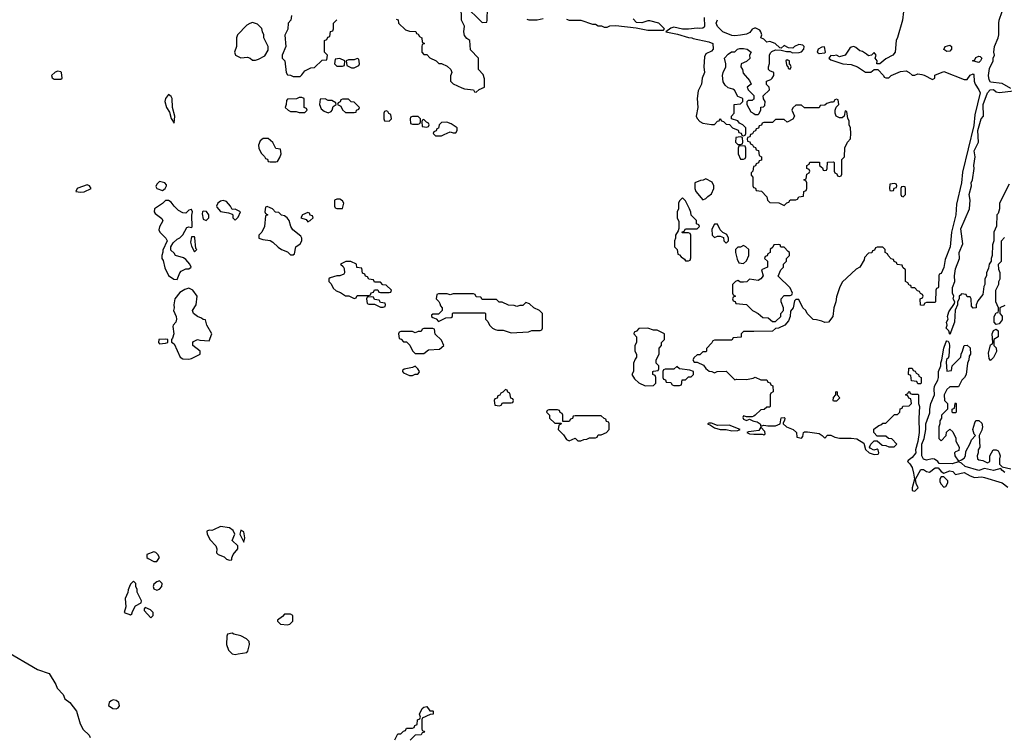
# Model space of a CAD drawing. Header units: inches. Extents: x 2701323 to 2964515, y 494916 to 722124.
# Tile 100 of 256: x 2714946 to 2721725, y 694758 to 699694. Entities that reach past the tile are written whole.
import ezdxf

# ---------------------------------------------------------------- set-up
doc = ezdxf.new("R2010")
doc.units = ezdxf.units.IN
doc.header["$MEASUREMENT"] = 0
doc.layers.add('C7619', color=7, linetype='Continuous')
doc.layers.add('C7629', color=7, linetype='Continuous')

msp = doc.modelspace()

# ---------------------------------------------------------------- linework, layer by layer
at = {"layer": 'C7619', "color": 2}
for points, elevation in [([(2717538, 699698), (2717552, 699692), (2717554, 699670), (2717603.6, 699623.6), (2717630, 699614), (2717672.7, 699612.7), (2717678, 699598), (2717690, 699594), (2717698, 699578), (2717714, 699570), (2717718, 699538), (2717734, 699530), (2717718, 699522), (2717714, 699510), (2717714, 699470), (2717730, 699454), (2717750, 699454), (2717770, 699432), (2717814, 699410), (2717832.7, 699392.7), (2717851.6, 699391.6), (2717890, 699374), (2717914, 699350), (2717922, 699330), (2717912.7, 699307.3), (2717912, 699270), (2717930, 699252), (2717990, 699224.7), (2718010, 699218), (2718071.6, 699211.6), (2718078, 699198), (2718090, 699194), (2718110, 699214), (2718146, 699230), (2718147.3, 699287.3), (2718136.4, 699316.4), (2718106, 699350), (2718106, 699430), (2718050, 699486), (2718046, 699550), (2718024, 699564), (2718010, 699586), (2718005.2, 699610), (2718008.4, 699648.4), (2717988, 699690), (2717986, 699790)], 6), ([(2718010, 699794), (2718130, 699674), (2718162, 699678), (2718166, 699690), (2718167.3, 699772.7)], 6), ([(2716818, 699722), (2716814, 699690), (2716794, 699670), (2716791.6, 699628.4), (2716772.7, 699587.3), (2716778, 699510), (2716754, 699450), (2716754, 699430), (2716772, 699410), (2716782, 699330), (2716790, 699314), (2716810, 699312), (2716830, 699302), (2716876.4, 699303.6), (2716890, 699314), (2716910, 699342), (2716950, 699362), (2716976.4, 699363.6), (2717030, 699414), (2717062, 699418), (2717066, 699450), (2717046, 699470), (2717046, 699550), (2717062, 699558), (2717067.3, 699572.7), (2717082, 699578), (2717087.3, 699612.7), (2717102, 699618), (2717106, 699630), (2717106, 699670), (2717130, 699694)], 6), ([(2718438, 699698), (2718452.7, 699692.7), (2718510, 699692), (2718550, 699702)], 6), ([(2718710, 699698), (2718730, 699691.3), (2718810, 699690.8), (2718890, 699662), (2718910, 699662), (2718930, 699652), (2718951.1, 699651.1), (2718970, 699642), (2718990, 699642), (2719009.1, 699650.9), (2719050, 699654.8), (2719190, 699638.8), (2719270, 699621), (2719378, 699622), (2719386, 699630), (2719346, 699670), (2719285.6, 699685.6), (2719270, 699686), (2719230, 699672.3), (2719193.6, 699673.6), (2719170, 699699)], 6), ([(2719658.8, 699710), (2719662, 699650), (2719658, 699642), (2719650, 699636), (2719630, 699632.3), (2719610, 699636), (2719550, 699628.7), (2719510, 699628.7), (2719450, 699642), (2719430, 699635.3), (2719394, 699610), (2719475.3, 699595.3), (2719550, 699571), (2719574, 699570), (2719583.6, 699563.6), (2719690, 699541), (2719718, 699530), (2719722, 699490), (2719710, 699478), (2719670, 699458), (2719662, 699438), (2719657.3, 699370), (2719660.7, 699330), (2719644.7, 699290), (2719641, 699250), (2719616.9, 699203.1), (2719611.3, 699150), (2719616, 699090), (2719604.7, 699030), (2719610, 699014), (2719630, 698992), (2719650, 698982), (2719710, 698971.3), (2719730, 698972), (2719750, 698994), (2719762, 698998), (2719770, 699014), (2719778, 698998), (2719792.7, 698992.7), (2719810, 698974), (2719832.7, 698972.7), (2719854, 698950), (2719892.7, 698932.7), (2719898, 698918), (2719912.7, 698912.7), (2719918, 698898), (2719930, 698894), (2719942, 698898), (2719946, 698910), (2719946, 698950), (2719926, 698970), (2719902, 698982), (2719890, 698998), (2719846, 699010), (2719846, 699030), (2719866, 699050), (2719866, 699110), (2719910, 699114), (2719926, 699130), (2719926, 699150), (2719890, 699166), (2719868.7, 699208.7), (2719856.4, 699216.4), (2719824.7, 699224.7), (2719803.1, 699243.1), (2719790, 699266), (2719785.2, 699310), (2719789.4, 699330.6), (2719808.7, 699370), (2719808.7, 699390), (2719798, 699430), (2719823.1, 699456.9), (2719847.3, 699472.7), (2719870, 699472), (2719889.1, 699490.9), (2719904.7, 699495.3), (2719930, 699496), (2719954, 699490), (2719982, 699470), (2719972, 699450), (2719972.7, 699427.3), (2719950, 699406), (2719914, 699390), (2719912, 699370), (2719922, 699350), (2719926.4, 699326.4), (2719970, 699274), (2719982, 699250), (2719954, 699230), (2719962, 699210), (2720000, 699172)], 6), ([(2720000, 699633.2), (2719990, 699628.7), (2719973.2, 699606.8), (2719950, 699593.2), (2719910, 699586.6), (2719870, 699582.7), (2719850, 699586), (2719788, 699610), (2719750, 699648), (2719742, 699670), (2719750, 699694)], 6), ([(2720000, 699147.3), (2719996.9, 699143.1), (2719990, 699138), (2719962, 699138), (2719952.7, 699127.3), (2719952, 699110), (2719979.8, 699059.8), (2720000, 699047.9)], 6), ([(2720000, 698922.7), (2719998, 698922), (2719992.7, 698907.3), (2719978, 698902), (2719972.7, 698887.3), (2719958, 698882), (2719954, 698870), (2719958, 698858), (2719972.7, 698852.7), (2719978, 698838), (2719992.7, 698832.7), (2719998, 698818), (2720000, 698817.3)], 6), ([(2720000, 698682.7), (2719998, 698682), (2719994, 698650), (2719982, 698638), (2719983.6, 698623.6), (2719994, 698610), (2719994, 698550), (2719998, 698538), (2720000, 698537.3)], 6), ([(2720000, 697902), (2719970, 697906), (2719951.6, 697888.4), (2719930, 697886), (2719910, 697886), (2719890, 697898), (2719874, 697890), (2719854, 697870), (2719854, 697810), (2719858, 697798), (2719874, 697790), (2719858, 697782), (2719854, 697770), (2719858, 697758), (2719872.7, 697752.7), (2719878, 697738), (2719950, 697732), (2719991.6, 697691.6), (2720000, 697687.2)], 6), ([(2720000, 697546.7), (2719930, 697546), (2719914, 697530), (2719912.7, 697507.3), (2719858, 697502), (2719850, 697486), (2719730, 697486), (2719718, 697482), (2719712.7, 697467.3), (2719674, 697430), (2719674, 697410), (2719670, 697406), (2719650, 697406), (2719630, 697386), (2719610, 697386), (2719590, 697366), (2719582, 697350), (2719590, 697334), (2719610, 697334), (2719654.8, 697314.8), (2719670, 697292), (2719692.7, 697272.7), (2719711.6, 697271.6), (2719730, 697262), (2719748.7, 697271.3), (2719810, 697272), (2719870, 697214), (2719882, 697218), (2719950, 697216), (2719996.4, 697223.6), (2720000, 697225.8)], 6), ([(2720000, 696963.1), (2719990, 696958), (2719950, 696958), (2719930, 696966), (2719926, 696954), (2719930, 696942), (2719950, 696934), (2719970, 696942), (2719994, 696930), (2720000, 696928.8)], 6), ([(2720000, 696859.7), (2719964.5, 696855.5), (2719952, 696850), (2719970, 696841), (2720000, 696840)], 6), ([(2714842, 695350), (2715070, 695218), (2715150, 695191.3), (2715195.3, 695115.3), (2715204.7, 695090), (2715245.4, 695045.4), (2715256.9, 695016.9), (2715291.3, 694990), (2715338, 694930), (2715362.5, 694842.5), (2715384.5, 694804.5), (2715425.4, 694765.4), (2715431.3, 694750)], 2), ([(2717530, 694734), (2717550, 694774), (2717570, 694774), (2717590, 694794), (2717602, 694798), (2717610, 694814), (2717650, 694814), (2717662, 694818), (2717667.3, 694832.7), (2717682, 694838), (2717686, 694870), (2717702, 694878), (2717706, 694890), (2717698, 694910), (2717718, 694950), (2717730, 694958), (2717750, 694962), (2717770, 694934), (2717790, 694934), (2717794, 694930), (2717794, 694910), (2717772.7, 694907.3), (2717718, 694882), (2717714, 694870), (2717714, 694810), (2717718, 694798), (2717730, 694794), (2717732.7, 694787.3), (2717718, 694782), (2717711.6, 694768.4), (2717670, 694766), (2717634, 694730)], 2)]:
    msp.add_lwpolyline(points, dxfattribs=dict(at, elevation=elevation))
at = {"layer": 'C7619', "color": 2, "elevation": 6}
for points in [[(2716550, 699674), (2716530, 699668.7), (2716510, 699655.3), (2716446, 699590), (2716438, 699570), (2716438, 699510), (2716424.7, 699470), (2716432, 699450), (2716470, 699431), (2716515.3, 699435.3), (2716534, 699430), (2716550, 699414), (2716570, 699414), (2716590, 699422), (2716634.6, 699445.4), (2716656.4, 699483.6), (2716658, 699510), (2716628.4, 699568.4), (2716628, 699590), (2716618, 699610), (2716614, 699634), (2716583.1, 699663.1)], [(2717150, 699426), (2717118, 699422), (2717114, 699390), (2717130, 699374), (2717170, 699374), (2717182, 699378), (2717186, 699410)], [(2717270, 699426), (2717250, 699418), (2717210, 699418), (2717194, 699410), (2717198, 699378), (2717230, 699362), (2717250, 699362), (2717282, 699378), (2717286, 699390), (2717282, 699422)], [(2715210, 699339), (2715190, 699333.2), (2715164.7, 699310), (2715170, 699294), (2715183.6, 699283.6), (2715230, 699284.7), (2715238, 699290), (2715235.3, 699330), (2715230, 699335.3)], [(2715970, 699178), (2715951.3, 699150), (2715944.7, 699130), (2715958, 699090), (2715978, 699058), (2715990, 699014), (2716010, 698982), (2716015.1, 699030), (2715998, 699090), (2715995.6, 699150), (2715990, 699164)], [(2716890, 699158), (2716870, 699158), (2716852, 699148), (2716790, 699146), (2716783.6, 699136.4), (2716782, 699110), (2716774, 699090), (2716794, 699070), (2716810, 699062), (2716850, 699062), (2716870, 699054), (2716910, 699054), (2716926, 699070), (2716922, 699082), (2716906, 699090), (2716906, 699150)], [(2717050, 699148), (2717014, 699146), (2717011.3, 699110), (2717021, 699081), (2717043.6, 699063.6), (2717070, 699052), (2717090, 699062), (2717098, 699070), (2717104, 699096), (2717126, 699110), (2717122, 699122), (2717096.4, 699136.4), (2717070, 699138)], [(2717210, 699146), (2717170, 699146), (2717158, 699142), (2717152.7, 699127.3), (2717138, 699122), (2717134, 699110), (2717158, 699098), (2717170, 699074), (2717190, 699054), (2717250, 699054), (2717262, 699058), (2717266, 699070), (2717282, 699078), (2717286, 699090), (2717250, 699126), (2717228.4, 699128.4)], [(2717470, 699066), (2717458, 699062), (2717454, 699050), (2717454, 699010), (2717458, 698998), (2717490, 698994), (2717506, 699010), (2717502, 699042), (2717487.3, 699047.3), (2717482, 699062)], [(2717690, 699026), (2717650, 699026), (2717638, 699022), (2717634, 699010), (2717638, 698978), (2717650, 698974), (2717690, 698974), (2717702, 698978), (2717706, 698990), (2717706, 699010)], [(2717730, 699006), (2717718, 699002), (2717714, 698990), (2717718, 698958), (2717750, 698954), (2717762, 698958), (2717766, 698970), (2717762, 698982), (2717747.3, 698987.3)], [(2717887.3, 698987.3), (2717850, 698986), (2717834, 698970), (2717830, 698946), (2717818, 698942), (2717812.7, 698927.3), (2717798, 698922), (2717794, 698910), (2717810, 698894), (2717850, 698894), (2717870, 698902), (2717910, 698922), (2717930, 698914), (2717950, 698914), (2717958, 698930), (2717958, 698950), (2717916.4, 698976.4)], [(2716656.4, 698876.4), (2716623.6, 698876.4), (2716601, 698859), (2716591.3, 698830), (2716592, 698810), (2716610, 698774), (2716632.7, 698752.7), (2716638, 698738), (2716652.7, 698732.7), (2716658, 698718), (2716670, 698714), (2716710, 698714), (2716722, 698718), (2716736.4, 698743.6), (2716746, 698770), (2716742, 698802), (2716710, 698806), (2716688.4, 698848.4)], [(2719910, 698886), (2719878, 698882), (2719874, 698850), (2719890, 698834), (2719910, 698834), (2719922, 698838), (2719926, 698850), (2719922, 698882)], [(2719910, 698826), (2719898, 698822), (2719894, 698810), (2719894, 698770), (2719910, 698734), (2719930, 698734), (2719942, 698738), (2719946, 698750), (2719946, 698810), (2719942, 698822)], [(2715910, 698579), (2715890, 698562), (2715884.5, 698544.5), (2715891.1, 698531.1), (2715930, 698518), (2715948, 698530), (2715958, 698550), (2715956.4, 698556.4), (2715946, 698570)], [(2719670, 698598), (2719652, 698588), (2719632.7, 698587.3), (2719594, 698570), (2719594, 698530), (2719602, 698510), (2719650, 698454), (2719670, 698462), (2719683.1, 698476.9), (2719710, 698494), (2719726, 698530), (2719726, 698550), (2719714.6, 698574.6)], [(2715410, 698556), (2715347.5, 698532.5), (2715342, 698530), (2715334, 698510), (2715364.9, 698504.9), (2715390, 698507.7), (2715438, 698530), (2715428, 698550)], [(2715970, 698448), (2715950, 698448), (2715930, 698428), (2715874, 698390), (2715872, 698370), (2715879.6, 698359.6), (2715925.4, 698325.4), (2715930.9, 698309.1), (2715910, 698266), (2715905.4, 698245.4), (2715912, 698230), (2715952, 698190), (2715962, 698170), (2715932.7, 698107.3), (2715932.7, 698092.7), (2715924.7, 698070), (2715926, 698050), (2715934.8, 698034.8), (2715945.4, 697985.4), (2715971.6, 697931.6), (2716007.1, 697907.1), (2716030, 697904.7), (2716048.7, 697950), (2716058, 697962), (2716090, 697978), (2716110, 697978), (2716128, 697990), (2716118, 698010), (2716090, 698042), (2716073.2, 698053.2), (2716018, 698070), (2716010, 698086), (2715987.3, 698107.3), (2715986, 698130), (2716002, 698158), (2716030, 698182), (2716050, 698192), (2716070, 698212), (2716096.4, 698263.6), (2716110, 698266), (2716130, 698262), (2716133.2, 698266.8), (2716131.7, 698348.3), (2716135.3, 698370), (2716130, 698386), (2716126, 698386), (2716110, 698382), (2716090, 698362), (2716070, 698364), (2716039.3, 698379.3), (2716009.3, 698409.3), (2715990, 698438)], [(2716348.4, 698448.4), (2716330, 698444), (2716311.3, 698430), (2716301, 698410), (2716302.8, 698402.8), (2716330, 698372), (2716383.6, 698363.6), (2716410, 698354), (2716414, 698350), (2716414, 698330), (2716430, 698314), (2716450, 698334), (2716466, 698370), (2716430, 698388), (2716410, 698386), (2716398, 698410), (2716370, 698442)], [(2717150, 698458), (2717130, 698458), (2717114, 698450), (2717114, 698410), (2717118, 698398), (2717130, 698394), (2717170, 698394), (2717178, 698430), (2717170, 698446)], [(2719510, 698466), (2719490, 698446), (2719482, 698430), (2719482, 698390), (2719474, 698370), (2719474, 698330), (2719483.6, 698303.6), (2719483.6, 698256.4), (2719479.6, 698240.4), (2719462, 698210), (2719462, 698190), (2719454, 698170), (2719454, 698130), (2719474, 698110), (2719478, 698078), (2719490, 698074), (2719499.6, 698059.6), (2719523.6, 698043.6), (2719530, 698034), (2719550, 698034), (2719562, 698038), (2719567.3, 698052.7), (2719566, 698210), (2719562, 698222), (2719550, 698226), (2719510, 698226), (2719506, 698230), (2719522, 698238), (2719530, 698254), (2719610, 698254), (2719626, 698270), (2719622, 698282), (2719607.3, 698287.3), (2719606, 698310), (2719568.4, 698348.4), (2719567.3, 698367.3), (2719558, 698390), (2719530, 698446)], [(2716210, 698374), (2716204.7, 698370), (2716202.5, 698357.5), (2716210, 698321), (2716230, 698311.3), (2716248.7, 698330), (2716248.7, 698350), (2716232.1, 698372.1)], [(2716650, 698406), (2716638, 698402), (2716634, 698370), (2716638, 698358), (2716654, 698350), (2716638, 698342), (2716631.6, 698268.4), (2716614, 698230), (2716594, 698210), (2716594, 698190), (2716619.6, 698179.6), (2716670, 698172), (2716690, 698162), (2716726.8, 698126.8), (2716750, 698111.3), (2716790, 698094), (2716810, 698074), (2716830, 698074), (2716838, 698082), (2716848.7, 698130), (2716878, 698150), (2716888.7, 698170), (2716888.7, 698190), (2716883.1, 698203.1), (2716826.2, 698246.2), (2716812.7, 698270), (2716802, 698310), (2716788, 698330), (2716770, 698342), (2716748.4, 698348.4), (2716730, 698366), (2716707.3, 698367.3), (2716686, 698390), (2716670, 698398)], [(2716930, 698366), (2716894, 698350), (2716882, 698330), (2716918, 698318), (2716930, 698302), (2716946, 698310), (2716966, 698330), (2716962, 698342), (2716947.3, 698347.3), (2716942, 698362)], [(2719750, 698286), (2719730, 698286), (2719712, 698250), (2719714, 698210), (2719730, 698194), (2719750, 698202), (2719770, 698202), (2719792.7, 698192.7), (2719794, 698170), (2719810, 698154), (2719826, 698170), (2719826, 698190), (2719815.3, 698215.3), (2719787.3, 698227.3), (2719770, 698246)], [(2716150, 698198), (2716130, 698198), (2716122, 698162), (2716130, 698134), (2716150, 698094), (2716166, 698110), (2716158, 698118), (2716151.6, 698191.6)], [(2719930, 698138), (2719910, 698126), (2719890, 698126), (2719874, 698110), (2719874, 698090), (2719885.4, 698045.4), (2719898, 698018), (2719930, 698014), (2719950, 698034), (2719966, 698070), (2719966, 698110), (2719946, 698130)], [(2717227.3, 698027.3), (2717192.7, 698027.3), (2717154, 698010), (2717172.7, 697992.7), (2717179.6, 697979.6), (2717182, 697950), (2717178, 697942), (2717151.1, 697928.9), (2717130, 697928.7), (2717084.7, 697915.3), (2717074, 697910), (2717074, 697890), (2717090, 697874), (2717105.4, 697845.4), (2717126, 697826), (2717155.3, 697815.3), (2717190, 697792), (2717211.6, 697791.6), (2717250, 697774), (2717262, 697778), (2717270, 697794), (2717350, 697794), (2717362, 697798), (2717367.3, 697812.7), (2717382, 697818), (2717390, 697834), (2717412.7, 697832.7), (2717418, 697818), (2717430, 697814), (2717490, 697814), (2717502, 697818), (2717506, 697830), (2717470, 697866), (2717447.3, 697867.3), (2717430, 697886), (2717390, 697886), (2717382, 697902), (2717350, 697906), (2717342, 697922), (2717327.3, 697927.3), (2717322, 697942), (2717307.3, 697947.3), (2717302, 697982), (2717267.3, 697987.3), (2717266, 698010)], [(2716110, 697844), (2716083.5, 697836.5), (2716050, 697814), (2716014, 697770), (2716006.8, 697730), (2716010.7, 697709.3), (2716004.7, 697690), (2716024.7, 697650), (2716026, 697630), (2716021, 697610), (2716002.8, 697590), (2716000.5, 697579.5), (2716007.3, 697530), (2715999.1, 697500.9), (2715991.3, 697490), (2715992, 697472), (2716010, 697462), (2716052, 697370), (2716070, 697358), (2716110, 697356), (2716130, 697361), (2716188, 697390), (2716188, 697410), (2716138, 697450), (2716138, 697470), (2716143.1, 697476.9), (2716170, 697491), (2716186, 697486), (2716250, 697482), (2716268.7, 697530), (2716234, 697590), (2716226, 697626), (2716210, 697628), (2716199, 697639), (2716170, 697649.2), (2716142, 697670), (2716135.3, 697690), (2716162, 697730), (2716169, 697790), (2716139, 697830)], [(2717370, 697786), (2717338, 697782), (2717334, 697770), (2717338, 697738), (2717350, 697734), (2717390, 697734), (2717430, 697714), (2717450, 697714), (2717462, 697718), (2717466, 697730), (2717462, 697742), (2717430, 697746), (2717422, 697762), (2717390, 697766), (2717382, 697782)], [(2718070, 697806), (2717930, 697806), (2717910, 697798), (2717890, 697806), (2717830, 697806), (2717818, 697802), (2717814, 697770), (2717832.7, 697752.7), (2717839.6, 697739.6), (2717843.6, 697723.6), (2717854, 697710), (2717854, 697690), (2717830, 697666), (2717790, 697666), (2717782, 697658), (2717782, 697650), (2717790, 697642), (2717812.7, 697632.7), (2717830, 697614), (2717880.4, 697639.6), (2717916.4, 697643.6), (2717926, 697650), (2717926, 697670), (2717930, 697674), (2718150, 697674), (2718154, 697670), (2718154, 697630), (2718170, 697614), (2718182, 697590), (2718202, 697570), (2718219.8, 697559.8), (2718235.3, 697555.3), (2718274.8, 697554.8), (2718330, 697538), (2718450, 697544.7), (2718472.7, 697552.7), (2718530, 697554), (2718542, 697558), (2718546, 697570), (2718546, 697670), (2718526, 697690), (2718486, 697710), (2718456.4, 697736.4), (2718430, 697746), (2718410, 697726), (2718390, 697726), (2718370, 697718), (2718350, 697726), (2718312.7, 697727.3), (2718267.3, 697747.3), (2718248.4, 697748.4), (2718230, 697766), (2718130, 697766), (2718122, 697782), (2718090, 697786), (2718082, 697802)], [(2717790, 697566), (2717730, 697566), (2717718, 697562), (2717710, 697546), (2717690, 697546), (2717670, 697538), (2717650, 697546), (2717570, 697546), (2717558, 697542), (2717554, 697530), (2717558, 697498), (2717572.7, 697492.7), (2717590, 697474), (2717610, 697474), (2717631.6, 697451.6), (2717650, 697414), (2717670, 697394), (2717730, 697394), (2717760.4, 697419.6), (2717836.4, 697423.6), (2717866, 697450), (2717850, 697486), (2717807.3, 697527.3), (2717802, 697562)], [(2719270, 697568), (2719210, 697566), (2719192.7, 697547.3), (2719178, 697542), (2719174, 697530), (2719194, 697510), (2719194, 697470), (2719182, 697450), (2719182, 697410), (2719192, 697390), (2719194, 697370), (2719183.6, 697356.4), (2719172.7, 697327.3), (2719172, 697270), (2719162, 697250), (2719179.6, 697219.6), (2719210, 697192), (2719252.7, 697172.7), (2719310, 697174), (2719326, 697190), (2719326, 697230), (2719322, 697242), (2719306, 697250), (2719306, 697270), (2719310, 697274), (2719342, 697278), (2719346, 697290), (2719346, 697310), (2719328.4, 697328.4), (2719328, 697350), (2719348, 697390), (2719348.4, 697431.6), (2719366, 697450), (2719366, 697470), (2719386, 697490), (2719386, 697530), (2719334.6, 697554.6), (2719310, 697555.3)], [(2715950, 697494), (2715904.7, 697490), (2715902, 697470), (2715910, 697462), (2715950, 697464.7), (2715966, 697470), (2715966, 697490)], [(2717670, 697308), (2717650, 697298), (2717592.7, 697287.3), (2717582, 697278), (2717582, 697270), (2717590, 697262), (2717630, 697242), (2717650, 697242), (2717670, 697252), (2717687.3, 697252.7), (2717696.4, 697263.6), (2717698, 697270), (2717688, 697290)], [(2719470, 697306), (2719450, 697286), (2719390, 697286), (2719378, 697282), (2719374, 697270), (2719374, 697230), (2719378, 697218), (2719392.7, 697212.7), (2719398, 697198), (2719430, 697194), (2719438, 697178), (2719450, 697174), (2719490, 697174), (2719502, 697178), (2719507.3, 697212.7), (2719530, 697214), (2719550, 697234), (2719570, 697234), (2719586, 697250), (2719586, 697270), (2719560.4, 697280.4), (2719488.4, 697288.4)], [(2718290, 697146), (2718272.7, 697127.3), (2718258, 697122), (2718252.7, 697107.3), (2718238, 697102), (2718232.7, 697087.3), (2718218, 697082), (2718214, 697070), (2718218, 697038), (2718250, 697034), (2718262, 697038), (2718270, 697054), (2718330, 697054), (2718342, 697058), (2718346, 697070), (2718342, 697082), (2718327.3, 697087.3), (2718322, 697122), (2718307.3, 697127.3), (2718302, 697142)], [(2718650, 697006), (2718590, 697006), (2718578, 697002), (2718574, 696990), (2718594, 696970), (2718594, 696950), (2718630, 696914), (2718674, 696914), (2718672.7, 696907.3), (2718658, 696902), (2718654, 696870), (2718690, 696834), (2718710, 696802), (2718730, 696794), (2718771.3, 696811.3), (2718790, 696794), (2718810, 696792), (2718830, 696802), (2718850, 696804.7), (2718870, 696814), (2718910, 696814), (2718922, 696818), (2718930, 696834), (2718950, 696834), (2718986, 696850), (2719006, 696870), (2719006, 696910), (2719002, 696922), (2718987.3, 696927.3), (2718982, 696942), (2718970, 696946), (2718950, 696966), (2718770, 696966), (2718758, 696962), (2718752.7, 696947.3), (2718738, 696942), (2718730, 696926), (2718686, 696926), (2718686, 696970), (2718682, 696982), (2718667.3, 696987.3), (2718662, 697002)], [(2719710, 696915.3), (2719690, 696915.3), (2719682, 696910), (2719702, 696902), (2719730, 696882), (2719770, 696872), (2719810, 696872), (2719850, 696862.8), (2719890, 696864.7), (2719906, 696870), (2719830, 696902), (2719750, 696899)], [(2716330, 696202), (2716281, 696179), (2716270, 696175.3), (2716250, 696178), (2716234, 696170), (2716238, 696150), (2716258.8, 696110), (2716296, 696070), (2716304.7, 696050), (2716302, 696022), (2716314, 696010), (2716353.7, 695993.7), (2716370, 695978), (2716390, 695972), (2716406, 695974), (2716406, 695986), (2716415.3, 696010), (2716448.7, 696050), (2716448.7, 696070), (2716410, 696106), (2716428.7, 696150), (2716415.1, 696175.1), (2716390, 696194)], [(2716470, 696178), (2716462, 696150), (2716490, 696094), (2716495.5, 696124.5), (2716490, 696166)], [(2715870, 696028.7), (2715822, 696010), (2715822, 695990), (2715830, 695982), (2715870, 695962), (2715890, 695962), (2715908, 695990), (2715898, 696010), (2715883.1, 696023.1)], [(2715730, 695826), (2715710, 695806), (2715702, 695790), (2715692.7, 695767.3), (2715691.6, 695748.4), (2715672.7, 695707.3), (2715678, 695650), (2715664.7, 695610), (2715710, 695594), (2715718, 695602), (2715722, 695618), (2715744.7, 695655.3), (2715782, 695678), (2715786, 695690), (2715755.3, 695750), (2715755.3, 695770), (2715746, 695790), (2715746, 695810)], [(2715910, 695828), (2715890, 695822), (2715870, 695806), (2715866, 695790), (2715870, 695774), (2715890, 695764.7), (2715910, 695771.3), (2715924, 695790), (2715928, 695810)], [(2715810, 695646), (2715803.6, 695636.4), (2715803.6, 695623.6), (2715850, 695574), (2715866, 695590), (2715866, 695610), (2715846, 695630)], [(2716810, 695598), (2716770, 695598), (2716756.9, 695583.1), (2716722, 695558), (2716722, 695550), (2716742, 695530), (2716790, 695526), (2716806, 695530), (2716826, 695550), (2716826, 695590)], [(2716410, 695468), (2716378, 695462), (2716372.7, 695447.3), (2716371.3, 695390), (2716384.7, 695350), (2716410, 695326), (2716430, 695321), (2716450, 695326), (2716510, 695334), (2716516.4, 695343.6), (2716528, 695390), (2716526, 695410), (2716508.4, 695428.4), (2716470, 695448.7), (2716421.2, 695461.2)], [(2715590, 695008.7), (2715576.9, 695003.1), (2715562, 694990), (2715558, 694970), (2715588.1, 694948.1), (2715610, 694946.8), (2715625.2, 694954.8), (2715632.5, 694967.5), (2715628.7, 694990), (2715610, 695004)]]:
    msp.add_lwpolyline(points, close=True, dxfattribs=at)
at = {"layer": 'C7629', "color": 2, "elevation": 6}
for points in [[(2721770, 699219), (2721710, 699254), (2721630, 699263.7), (2721620.4, 699280.4), (2721615.4, 699310), (2721622.7, 699357.3), (2721649.5, 699410), (2721649.6, 699430), (2721657.6, 699450), (2721653.6, 699470), (2721658, 699510), (2721683.6, 699570), (2721687.8, 699590), (2721687.4, 699670), (2721689.8, 699690.2), (2721709.7, 699750), (2721725.3, 699934.7), (2721739.9, 700000)], [(2721030.8, 699750), (2721024.7, 699690), (2720991, 699571), (2720980.7, 699550), (2720974.8, 699470), (2720958, 699450), (2720910, 699425.2), (2720868.9, 699388.9), (2720848.7, 699390), (2720849, 699410), (2720837.2, 699430), (2720842, 699450), (2720830, 699468), (2720811.1, 699448.9), (2720790, 699444), (2720777.5, 699457.5), (2720750, 699474), (2720730, 699479), (2720703.1, 699503.1), (2720690, 699508.7), (2720670, 699504), (2720662.5, 699497.5), (2720630, 699448.7), (2720590, 699439), (2720570, 699448.7), (2720550, 699444), (2720530, 699448), (2720518, 699430), (2720530, 699418), (2720614, 699390), (2720670, 699384.7), (2720714, 699370), (2720770, 699332), (2720807.3, 699332.7), (2720828.9, 699351.1), (2720854, 699350), (2720894, 699310), (2720898, 699298), (2720910, 699294), (2720930, 699294), (2720946, 699310), (2721010, 699336), (2721050, 699342), (2721071.3, 699331.3), (2721090, 699312), (2721110, 699312), (2721130, 699322), (2721156.9, 699316.9), (2721172.7, 699312.7), (2721230, 699282), (2721246, 699290), (2721248, 699312), (2721310, 699336.3), (2721450, 699281), (2721470, 699282), (2721490, 699311.3), (2721510, 699322), (2721514.8, 699314.8), (2721518, 699270), (2721524.7, 699250), (2721550.9, 699210.9), (2721558.8, 699190), (2721522, 699038), (2721515.2, 698964.8), (2721437.5, 698642.5), (2721430.4, 698569.6), (2721397.3, 698422.7), (2721392.7, 698350), (2721361, 698230), (2721352.7, 698130), (2721318, 698042), (2721310, 697986), (2721290, 697946), (2721278, 697942), (2721274, 697930), (2721272.7, 697852.7), (2721270, 697846), (2721258, 697842), (2721254, 697830), (2721252, 697750), (2721250, 697746), (2721190, 697746), (2721178, 697742), (2721170, 697726), (2721147.3, 697727.3), (2721146, 697770), (2721162, 697778), (2721166, 697790), (2721162, 697802), (2721147.3, 697807.3), (2721142, 697822), (2721127.3, 697827.3), (2721110, 697846), (2721087.3, 697847.3), (2721082, 697862), (2721070, 697866), (2721062, 697882), (2721046, 697890), (2721046, 697970), (2721027.3, 697987.3), (2721022, 698002), (2720987.3, 698007.3), (2720982, 698022), (2720967.3, 698027.3), (2720962, 698042), (2720947.3, 698047.3), (2720926, 698070), (2720922, 698082), (2720906, 698090), (2720906, 698110), (2720890, 698126), (2720850, 698126), (2720838, 698122), (2720832.7, 698107.3), (2720818, 698102), (2720812.7, 698087.3), (2720790, 698086), (2720763.6, 698056.4), (2720759.6, 698040.4), (2720731.1, 697988.9), (2720705.4, 697974.6), (2720610, 697886), (2720590, 697846), (2720570, 697786), (2720564.7, 697750), (2720552, 697710), (2720544.7, 697650), (2720514, 697610), (2720490, 697608), (2720470, 697618), (2720432.7, 697627.3), (2720410, 697628), (2720368, 697670), (2720358, 697690), (2720338, 697710), (2720310, 697766), (2720290, 697766), (2720282, 697758), (2720272, 697710), (2720252.7, 697687.3), (2720252, 697650), (2720239.6, 697620.4), (2720214, 697590), (2720170, 697568), (2720150, 697566), (2720130, 697548), (2720000, 697546.7)], [(2720000, 699047.9), (2720010, 699042), (2720030, 699042), (2720035.3, 699044.7), (2720048, 699070), (2720048.9, 699091.1), (2720067.3, 699092.7), (2720076.4, 699103.6), (2720078, 699130), (2720068.4, 699148.4), (2720066, 699170), (2720108, 699210), (2720106, 699230), (2720088.4, 699248.4), (2720088, 699270), (2720118, 699282), (2720128, 699290), (2720138, 699310), (2720138, 699330), (2720110, 699342), (2720102, 699350), (2720102, 699370), (2720108.4, 699391.6), (2720108.7, 699450), (2720114.6, 699465.4), (2720124.7, 699475.3), (2720150, 699486), (2720190, 699484.7), (2720226, 699474), (2720250, 699474), (2720266, 699466), (2720312.9, 699467.1), (2720328.4, 699471.6), (2720346, 699490), (2720348, 699510), (2720339, 699519), (2720310, 699524), (2720282, 699510), (2720270, 699498), (2720240.4, 699500.4), (2720210, 699515.3), (2720190, 699498), (2720180.4, 699500.4), (2720148, 699530), (2720110, 699544), (2720090, 699539), (2720070, 699559), (2720050, 699568.7), (2720055.3, 699590), (2720049, 699610), (2720041.2, 699621.2), (2720014.6, 699634.6), (2720004.7, 699635.3), (2720000, 699633.2)], [(2721758, 698562), (2721692, 698430), (2721692, 698390), (2721682, 698358), (2721674, 698350), (2721672.7, 698272.7), (2721654, 698230), (2721654, 698170), (2721643.6, 698143.6), (2721642, 698070), (2721634, 698050), (2721634, 698030), (2721622, 698010), (2721616.9, 697983.1), (2721602, 697950), (2721602, 697930), (2721592, 697910), (2721592, 697870), (2721584.7, 697855.3), (2721578, 697802), (2721543.6, 697756.4), (2721532, 697730), (2721532, 697710), (2721510, 697706), (2721500.4, 697720.4), (2721498, 697770), (2721490, 697786), (2721470, 697786), (2721462, 697802), (2721430, 697806), (2721424.7, 697795.3), (2721414, 697790), (2721414, 697770), (2721402, 697750), (2721402, 697730), (2721387.5, 697692.5), (2721382, 697610), (2721350, 697526), (2721344, 697550), (2721326, 697570), (2721332.7, 697590), (2721328.3, 697610), (2721338.4, 697630), (2721334, 697650), (2721342.7, 697682.7), (2721382, 697738), (2721384, 697750), (2721374, 697770), (2721377.2, 697790), (2721369.7, 697809.7), (2721369.7, 697850), (2721384.2, 697890), (2721382, 697930), (2721390, 697978), (2721417, 698050), (2721414.5, 698090), (2721439.5, 698150), (2721426.1, 698253.9), (2721486.6, 698390), (2721489.6, 698450), (2721483.6, 698490), (2721499.6, 698550), (2721497.6, 698570), (2721506, 698590), (2721517.6, 698670), (2721515.1, 698690), (2721524.2, 698750), (2721518.3, 698790), (2721546.6, 698850), (2721542.9, 698930), (2721567, 699010), (2721582.9, 699030), (2721580.7, 699110), (2721609.4, 699190.6), (2721628, 699210), (2721650, 699214), (2721670, 699196), (2721690, 699191.3), (2721790, 699202.8)], [(2720000, 699172), (2720002, 699170), (2720002, 699150), (2720000, 699147.3)], [(2720000, 698537.3), (2720012.7, 698532.7), (2720018, 698518), (2720052.7, 698512.7), (2720090, 698474), (2720094, 698450), (2720110, 698434), (2720172, 698432), (2720210, 698414), (2720227.3, 698432.7), (2720242, 698438), (2720250, 698454), (2720290, 698454), (2720302, 698458), (2720310, 698474), (2720342, 698478), (2720346, 698510), (2720362, 698518), (2720366, 698530), (2720366, 698570), (2720362, 698582), (2720346, 698590), (2720362, 698598), (2720366, 698630), (2720382, 698638), (2720386, 698650), (2720382, 698662), (2720366, 698670), (2720366, 698690), (2720382, 698698), (2720387.3, 698712.7), (2720452.7, 698712.7), (2720454, 698690), (2720472.7, 698672.7), (2720478, 698658), (2720490, 698654), (2720502, 698658), (2720506, 698670), (2720507.3, 698712.7), (2720550, 698714), (2720554, 698710), (2720554, 698650), (2720558, 698638), (2720572.7, 698632.7), (2720578, 698618), (2720590, 698614), (2720602, 698618), (2720606, 698630), (2720606, 698730), (2720626, 698750), (2720628.4, 698811.6), (2720646, 698850), (2720667.3, 698872.7), (2720668, 698910), (2720666, 698950), (2720658, 698970), (2720656.4, 698996.4), (2720647.3, 699012.7), (2720642, 699062), (2720630, 699066), (2720622, 699030), (2720610, 699018), (2720590, 699018), (2720568.7, 699030), (2720562, 699050), (2720562, 699070), (2720568, 699092), (2720586, 699110), (2720582, 699142), (2720570, 699146), (2720558, 699142), (2720550, 699126), (2720530, 699126), (2720503.6, 699116.4), (2720490, 699106), (2720458, 699102), (2720450, 699086), (2720350, 699086), (2720330, 699106), (2720290, 699106), (2720270, 699086), (2720262, 699070), (2720282, 699030), (2720270, 699008), (2720230, 698988), (2720210, 699006), (2720150, 699006), (2720130, 698986), (2720070, 698986), (2720058, 698982), (2720052.7, 698967.3), (2720038, 698962), (2720032.7, 698947.3), (2720018, 698942), (2720012.7, 698927.3), (2720000, 698922.7)], [(2720000, 698817.3), (2720012.7, 698812.7), (2720018, 698798), (2720032.7, 698792.7), (2720038, 698758), (2720054, 698750), (2720052.7, 698727.3), (2720038, 698722), (2720032.7, 698707.3), (2720018, 698702), (2720012.7, 698687.3), (2720000, 698682.7)], [(2721730, 697726), (2721694, 697710), (2721694, 697670), (2721711.1, 697651.1), (2721710, 697626), (2721690, 697598), (2721670, 697595.3), (2721655.3, 697610), (2721655.3, 697650), (2721670, 697674), (2721682, 697678), (2721686, 697690), (2721686, 697710), (2721668, 697750), (2721668, 697830), (2721687.3, 697872.7), (2721688.4, 697891.6), (2721698, 697910), (2721698, 697950), (2721687.3, 697972.7), (2721686, 698010), (2721706, 698030), (2721706, 698170), (2721727.3, 698192.7)], [(2720000, 697687.2), (2720030.9, 697670.9), (2720063.6, 697643.6), (2720099.6, 697639.6), (2720130, 697614), (2720150, 697614), (2720186, 697650), (2720186, 697670), (2720206, 697690), (2720206, 697710), (2720188, 697750), (2720188, 697772), (2720210, 697794), (2720250, 697794), (2720262, 697798), (2720266, 697810), (2720250, 697846), (2720168.4, 697928.4), (2720186, 697970), (2720206, 697990), (2720206, 698010), (2720226, 698030), (2720226, 698050), (2720246, 698070), (2720246, 698090), (2720238, 698098), (2720210, 698126), (2720187.3, 698127.3), (2720182, 698142), (2720170, 698146), (2720138, 698142), (2720132.7, 698127.3), (2720114, 698110), (2720114, 698090), (2720098, 698082), (2720092.7, 698067.3), (2720078, 698062), (2720074, 698050), (2720094, 698030), (2720094, 697990), (2720054, 697970), (2720064.7, 697930), (2720050, 697908), (2720030, 697898), (2720000, 697902)], [(2721730, 696575.3), (2721708, 696590), (2721702, 696602), (2721650, 696589.2), (2721590, 696602), (2721549.3, 696589.3), (2721455.3, 696615.3), (2721430, 696638), (2721410, 696648), (2721366.4, 696633.6), (2721276.4, 696636.4), (2721268, 696650), (2721245.6, 696665.6), (2721229.3, 696669.3), (2721190, 696660.7), (2721170, 696666), (2721157.4, 696690), (2721157, 696770), (2721173.2, 696810), (2721186, 696870), (2721184.5, 696910), (2721213.3, 696986.7), (2721211.8, 697010), (2721219.6, 697050), (2721245.6, 697110), (2721242.6, 697150), (2721245.7, 697170), (2721267.8, 697210), (2721272.3, 697230), (2721272, 697270), (2721287.6, 697310), (2721287.8, 697330), (2721296, 697350), (2721310, 697432), (2721323.7, 697470), (2721330, 697481), (2721338.8, 697478.8), (2721346, 697466), (2721347.1, 697447.1), (2721342.8, 697377.2), (2721338, 697362), (2721327.7, 697352.3), (2721324.5, 697335.5), (2721330, 697274), (2721362, 697278), (2721366, 697310), (2721426, 697370), (2721428, 697390), (2721438, 697410), (2721448, 697450), (2721470, 697452), (2721490, 697434), (2721492, 697390), (2721483.6, 697376.4), (2721482, 697350), (2721471.6, 697328.4), (2721462, 697250), (2721450.9, 697229.1), (2721432, 697210), (2721410, 697166), (2721350, 697166), (2721330, 697146), (2721312, 697110), (2721314, 697070), (2721334, 697050), (2721334, 697010), (2721294, 696970), (2721294, 696950), (2721282, 696930), (2721282, 696910), (2721274, 696890), (2721274, 696810), (2721290, 696794), (2721326, 696830), (2721327.3, 696852.7), (2721350, 696874), (2721370, 696854), (2721391.1, 696811.1), (2721392, 696790), (2721414, 696750), (2721412.7, 696727.3), (2721390, 696718), (2721382, 696710), (2721384.7, 696690), (2721410, 696654), (2721430, 696662), (2721450, 696674), (2721458, 696690), (2721460.4, 696719.6), (2721490, 696774), (2721499, 696801), (2721526, 696830), (2721518, 696838), (2721508.7, 696870), (2721522, 696918), (2721530, 696932), (2721550, 696932), (2721570, 696914), (2721574.8, 696890), (2721570, 696866), (2721552, 696830), (2721558, 696750), (2721544.7, 696730), (2721544.7, 696710), (2721538, 696690), (2721541, 696670), (2721550, 696661), (2721576.9, 696656.9), (2721610, 696642), (2721626, 696650), (2721626, 696690), (2721648.7, 696731.3), (2721670, 696732), (2721683.6, 696723.6), (2721691.1, 696711.1), (2721698, 696690), (2721692, 696670), (2721692.7, 696632.7), (2721710, 696614), (2721770, 696601)], [(2720000, 697225.8), (2720010, 697232), (2720050, 697214), (2720090, 697214), (2720098, 697198), (2720112.7, 697192.7), (2720118, 697178), (2720132.7, 697172.7), (2720134, 697130), (2720118, 697122), (2720114, 697110), (2720114, 697030), (2720110, 697026), (2720090, 697026), (2720071.6, 697008.4), (2720050, 697006), (2720011.1, 696968.9), (2720000, 696963.1)], [(2720000, 696928.8), (2720024, 696924), (2720044.7, 696910), (2720050, 696894), (2720070, 696902), (2720096.9, 696896.9), (2720150, 696896), (2720182, 696910), (2720190, 696952), (2720210, 696954), (2720214, 696950), (2720212.7, 696932.7), (2720202, 696918), (2720202, 696910), (2720226, 696890), (2720270.6, 696870.6), (2720294, 696850), (2720298, 696818), (2720330, 696812), (2720337.2, 696822.8), (2720342, 696850), (2720350, 696856), (2720370, 696856), (2720450, 696843), (2720472, 696830), (2720490, 696812), (2720509.1, 696830.9), (2720530, 696832), (2720558, 696818), (2720590, 696811.3), (2720670, 696811.3), (2720710, 696806), (2720757.3, 696777.3), (2720770, 696734), (2720794, 696710), (2720830, 696698), (2720858, 696702), (2720862, 696710), (2720858, 696730), (2720850, 696735.3), (2720828, 696728), (2720802, 696742), (2720798, 696750), (2720806, 696770), (2720830, 696792), (2720850, 696794), (2720883.5, 696763.5), (2720910, 696761), (2720930, 696752), (2720967.3, 696752.7), (2720986, 696770), (2720950, 696806), (2720928.4, 696808.4), (2720910, 696826), (2720850, 696826), (2720826, 696850), (2720827.3, 696872.7), (2720860.4, 696899.6), (2720876.4, 696903.6), (2720890, 696914), (2720910, 696914), (2720970, 696974), (2720990, 696974), (2721006, 696990), (2721007.3, 697012.7), (2721022, 697018), (2721027.3, 697032.7), (2721070, 697034), (2721086, 697050), (2721082, 697082), (2721067.3, 697087.3), (2721062, 697102), (2721046, 697110), (2721062, 697118), (2721067.3, 697132.7), (2721072.7, 697132.7), (2721078, 697118), (2721090, 697114), (2721130, 697114), (2721134, 697110), (2721134, 697050), (2721142, 697030), (2721136, 696950), (2721138.8, 696850), (2721131, 696789), (2721114, 696730), (2721115.5, 696710), (2721090, 696677.2), (2721062.5, 696657.5), (2721058.8, 696650), (2721075.1, 696635.1), (2721090.6, 696610), (2721100.7, 696570), (2721106, 696530), (2721091, 696470), (2721091.6, 696451.6), (2721110, 696446.8), (2721133.2, 696470), (2721118.6, 696498.6), (2721113.2, 696530), (2721150, 696596), (2721170, 696596), (2721190, 696580.7), (2721210, 696577.3), (2721250, 696607.3), (2721270, 696606), (2721290, 696582), (2721310, 696571.3), (2721350, 696586), (2721370, 696581), (2721390, 696562), (2721450, 696576), (2721490, 696551.3), (2721519.6, 696539.6), (2721570, 696544.7), (2721590, 696541), (2721710, 696504.7), (2721750, 696474)], [(2720000, 696840), (2720058, 696838), (2720070, 696834), (2720078, 696842), (2720076.4, 696856.4), (2720050, 696886), (2720036, 696864), (2720000, 696859.7)]]:
    msp.add_lwpolyline(points, dxfattribs=at)
for points in [[(2720487.3, 699507.3), (2720470, 699504), (2720444.7, 699490), (2720438, 699470), (2720450, 699461), (2720490, 699464.7), (2720495.3, 699470)], [(2721330, 699475.3), (2721309.3, 699489.3), (2721318, 699510), (2721350, 699518), (2721362, 699510), (2721362, 699490), (2721350, 699478)], [(2720230, 699418), (2720222, 699410), (2720225.4, 699385.4), (2720230, 699374), (2720234, 699374), (2720238, 699358), (2720250, 699354), (2720258, 699370), (2720250, 699386), (2720246, 699386), (2720246, 699410)], [(2721550, 699398), (2721506, 699410), (2721522, 699418), (2721530, 699434), (2721550, 699442), (2721559.6, 699439.6), (2721571, 699430), (2721562, 699410)], [(2720970, 698566), (2720938, 698562), (2720934, 698530), (2720938, 698518), (2720950, 698514), (2720962, 698518), (2720967.3, 698532.7), (2720982, 698538), (2720986, 698550), (2720982, 698562)], [(2721030, 698546), (2721018, 698542), (2721014, 698530), (2721014, 698490), (2721018, 698478), (2721030, 698474), (2721046, 698490), (2721046, 698530), (2721042, 698542)], [(2721630, 697346), (2721620.4, 697360.4), (2721616.4, 697396.4), (2721630, 697454), (2721642, 697458), (2721646, 697470), (2721642, 697530), (2721650, 697554), (2721670, 697562), (2721682, 697550), (2721682, 697510), (2721654, 697490), (2721654, 697450), (2721670, 697434), (2721670.9, 697409.1), (2721650, 697366)], [(2721130, 697186), (2721122, 697202), (2721087.3, 697207.3), (2721082, 697242), (2721066, 697250), (2721067.3, 697292.7), (2721090, 697294), (2721098, 697278), (2721112.7, 697272.7), (2721118, 697258), (2721134, 697250), (2721138, 697238), (2721154, 697230), (2721154, 697190), (2721150, 697186)], [(2720550, 697066), (2720548, 697070), (2720548.4, 697091.6), (2720566, 697110), (2720566, 697130), (2720570, 697132), (2720574, 697130), (2720574, 697110), (2720592, 697090), (2720570, 697066)], [(2721370, 696986), (2721366, 696990), (2721366, 697010), (2721382, 697018), (2721386, 697050), (2721390, 697054), (2721394, 697050), (2721394, 696990), (2721390, 696986)], [(2721310, 696546), (2721290, 696546), (2721282, 696530), (2721282, 696510), (2721290, 696494), (2721310, 696474), (2721322, 696478), (2721336.4, 696503.6), (2721336.4, 696516.4)]]:
    msp.add_lwpolyline(points, close=True, dxfattribs=at)

doc.saveas('drawing.dxf')
